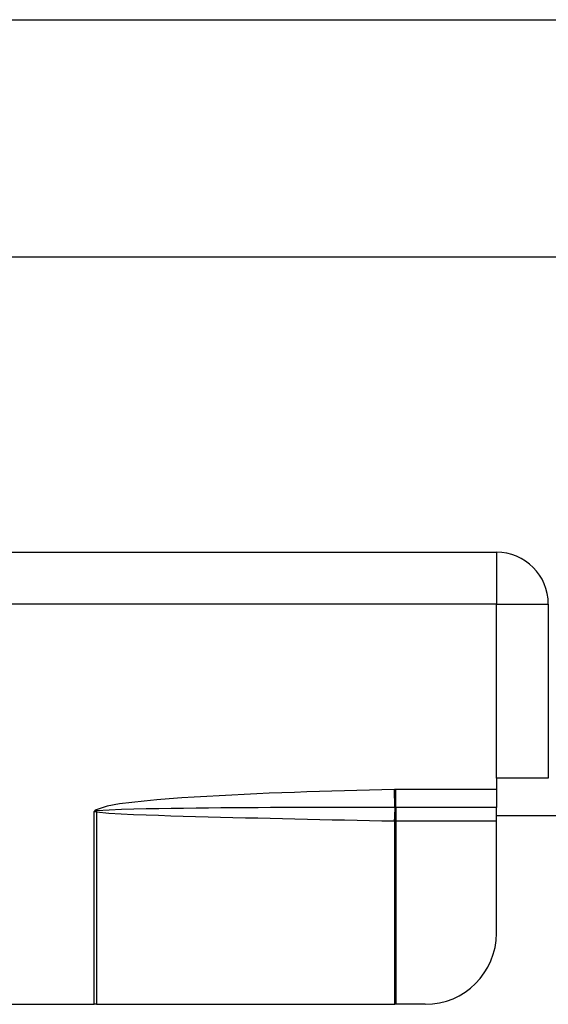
# Model space of a CAD drawing. Header units: inches. Extents: x 4 to 149, y 7 to 82.
# Tile 113 of 188: x 13.307 to 14.185, y 52.546 to 54.18. Entities that reach past the tile are written whole.
import ezdxf

# ---------------------------------------------------------------- set-up
doc = ezdxf.new("R2010")
doc.units = ezdxf.units.IN
doc.header["$MEASUREMENT"] = 0
doc.layers.add('Visible Edges(ANSI)', color=7, linetype='Continuous', lineweight=25)
doc.layers.add('Visible Tangent Edges(ANSI)', color=7, linetype='Continuous', lineweight=25)

msp = doc.modelspace()

# ---------------------------------------------------------------- linework, layer by layer
at = {"layer": 'Visible Edges(ANSI)'}
for p, q in [((4.7783, 54.1797), (26.9224, 54.1797)), ((26.9224, 53.786), (4.7783, 53.786)), ((11.2705, 53.2964), (14.0985, 53.2964)), ((14.1845, 53.2104), (14.1845, 52.9214)), ((14.1845, 52.9214), (14.0985, 52.9214)), ((14.0985, 52.9214), (14.0985, 52.9026)), ((14.0985, 52.9026), (14.0985, 52.8728)), ((14.0985, 52.8505), (14.0985, 52.8728)), ((14.0985, 52.8594), (18.1035, 52.8594)), ((14.0985, 52.6645), (14.0985, 52.8505)), ((11.9386, 52.5464), (13.4305, 52.5464)), ((13.4346, 52.5464), (13.4305, 52.5464)), ((13.4346, 52.5464), (13.93, 52.5464)), ((13.9314, 52.5464), (13.93, 52.5464)), ((13.9804, 52.5464), (13.9314, 52.5464))]:
    msp.add_line(p, q, dxfattribs=at)
for centre, radius, start, end in [((14.0985, 53.2104), 0.086, 0, 90), ((13.9804, 52.6645), 0.1181, 270, 0)]:
    msp.add_arc(centre, radius, start, end, dxfattribs=at)
at = {"layer": 'Visible Tangent Edges(ANSI)'}
for p, q in [((14.0985, 53.2964), (14.0985, 53.2104)), ((14.0985, 53.2104), (12.7903, 53.2104)), ((14.0985, 52.9214), (14.0985, 53.2104)), ((14.0985, 53.2104), (14.1845, 53.2104)), ((14.0985, 52.9026), (13.9314, 52.9026)), ((13.9314, 52.8728), (13.9314, 52.9026)), ((13.9298, 52.8728), (13.9292, 52.9025)), ((13.9314, 52.8728), (13.9313, 52.8728)), ((14.0985, 52.8728), (13.9314, 52.8728)), ((13.9314, 52.8728), (13.9314, 52.8505)), ((13.4327, 52.8685), (13.4305, 52.8664)), ((13.4341, 52.867), (13.4305, 52.8664)), ((13.4305, 52.5464), (13.4305, 52.8664)), ((13.4305, 52.8664), (13.434, 52.8658)), ((13.4341, 52.867), (13.4327, 52.8685)), ((13.4346, 52.8657), (13.4346, 52.5464)), ((13.93, 52.8505), (13.9314, 52.8505)), ((13.93, 52.5464), (13.93, 52.8505)), ((13.9314, 52.8505), (14.0985, 52.8505)), ((13.9314, 52.8505), (13.9314, 52.5464))]:
    msp.add_line(p, q, dxfattribs=at)
at = {"layer": 'Visible Tangent Edges(ANSI)', "flags": 128}
for points in [[(13.9314, 52.9026), (13.9313, 52.9026), (13.9313, 52.9026), (13.9312, 52.9026), (13.9311, 52.9026), (13.931, 52.9026), (13.9309, 52.9026), (13.9308, 52.9026), (13.9307, 52.9026), (13.9306, 52.9026), (13.9305, 52.9026), (13.9304, 52.9026), (13.9303, 52.9026), (13.9302, 52.9026), (13.9301, 52.9026), (13.93, 52.9026), (13.93, 52.9026), (13.9299, 52.9026), (13.9298, 52.9026), (13.9297, 52.9025), (13.9296, 52.9025), (13.9295, 52.9025), (13.9294, 52.9025), (13.9293, 52.9025), (13.9292, 52.9025)], [(13.9292, 52.9025), (13.9084, 52.9021), (13.8877, 52.9016), (13.8669, 52.9011), (13.8461, 52.9006), (13.8253, 52.9), (13.8046, 52.8993), (13.7838, 52.8987), (13.763, 52.8979), (13.7423, 52.8972), (13.7215, 52.8964), (13.7007, 52.8955), (13.68, 52.8946), (13.6592, 52.8936), (13.6385, 52.8925), (13.6177, 52.8913), (13.597, 52.8901), (13.5762, 52.8887), (13.5555, 52.8872), (13.5347, 52.8855), (13.514, 52.8836), (13.4934, 52.8814), (13.4728, 52.8787), (13.4523, 52.8752), (13.4327, 52.8685)], [(13.9298, 52.8728), (13.9092, 52.8729), (13.8886, 52.8729), (13.8679, 52.873), (13.8473, 52.873), (13.8267, 52.873), (13.8061, 52.873), (13.7854, 52.8729), (13.7648, 52.8729), (13.7442, 52.8728), (13.7235, 52.8727), (13.7029, 52.8726), (13.6823, 52.8725), (13.6617, 52.8724), (13.641, 52.8722), (13.6204, 52.872), (13.5998, 52.8718), (13.5792, 52.8715), (13.5585, 52.8713), (13.5379, 52.8709), (13.5173, 52.8705), (13.4967, 52.87), (13.4761, 52.8695), (13.4555, 52.8686), (13.435, 52.8672)], [(13.9313, 52.8728), (13.9313, 52.8728), (13.9312, 52.8728), (13.9312, 52.8728), (13.9311, 52.8728), (13.931, 52.8728), (13.931, 52.8728), (13.9309, 52.8728), (13.9308, 52.8728), (13.9308, 52.8728), (13.9307, 52.8728), (13.9306, 52.8728), (13.9306, 52.8728), (13.9305, 52.8728), (13.9305, 52.8728), (13.9304, 52.8728), (13.9303, 52.8728), (13.9303, 52.8728), (13.9302, 52.8728), (13.9301, 52.8728), (13.9301, 52.8728), (13.93, 52.8728), (13.93, 52.8728), (13.9299, 52.8728), (13.9298, 52.8728)], [(13.434, 52.8658), (13.434, 52.8658), (13.434, 52.8658), (13.4341, 52.8658), (13.4341, 52.8658), (13.4341, 52.8658), (13.4341, 52.8658), (13.4342, 52.8658), (13.4342, 52.8658), (13.4342, 52.8658), (13.4343, 52.8658), (13.4343, 52.8658), (13.4343, 52.8657), (13.4343, 52.8657), (13.4344, 52.8657), (13.4344, 52.8657), (13.4344, 52.8657), (13.4344, 52.8657), (13.4345, 52.8657), (13.4345, 52.8657), (13.4345, 52.8657), (13.4345, 52.8657), (13.4346, 52.8657), (13.4346, 52.8657), (13.4346, 52.8657)], [(13.435, 52.8672), (13.435, 52.8671), (13.4349, 52.8671), (13.4349, 52.8671), (13.4349, 52.8671), (13.4348, 52.8671), (13.4348, 52.8671), (13.4348, 52.8671), (13.4347, 52.8671), (13.4347, 52.8671), (13.4346, 52.8671), (13.4346, 52.8671), (13.4346, 52.8671), (13.4345, 52.8671), (13.4345, 52.8671), (13.4345, 52.8671), (13.4344, 52.867), (13.4344, 52.867), (13.4344, 52.867), (13.4343, 52.867), (13.4343, 52.867), (13.4343, 52.867), (13.4342, 52.867), (13.4342, 52.867), (13.4341, 52.867)], [(13.4346, 52.8657), (13.4551, 52.8635), (13.4757, 52.8623), (13.4963, 52.8614), (13.5169, 52.8606), (13.5374, 52.8599), (13.558, 52.8592), (13.5786, 52.8586), (13.5992, 52.858), (13.6198, 52.8575), (13.6404, 52.8569), (13.661, 52.8564), (13.6817, 52.8559), (13.7023, 52.8555), (13.7229, 52.855), (13.7435, 52.8545), (13.7641, 52.8541), (13.7847, 52.8536), (13.8053, 52.8532), (13.8259, 52.8527), (13.8465, 52.8523), (13.8671, 52.8518), (13.8877, 52.8514), (13.9083, 52.851), (13.9289, 52.8506)], [(13.9289, 52.8506), (13.9289, 52.8506), (13.929, 52.8506), (13.929, 52.8505), (13.9291, 52.8505), (13.9291, 52.8505), (13.9292, 52.8505), (13.9292, 52.8505), (13.9292, 52.8505), (13.9293, 52.8505), (13.9293, 52.8505), (13.9294, 52.8505), (13.9294, 52.8505), (13.9295, 52.8505), (13.9295, 52.8505), (13.9296, 52.8505), (13.9296, 52.8505), (13.9296, 52.8505), (13.9297, 52.8505), (13.9297, 52.8505), (13.9298, 52.8505), (13.9298, 52.8505), (13.9299, 52.8505), (13.9299, 52.8505), (13.93, 52.8505)]]:
    msp.add_lwpolyline(points, dxfattribs=at)
at = {"layer": 'Visible Tangent Edges(ANSI)'}
for centre, major_axis, ratio, start_param, end_param in [((13.9303, 52.8506), (0.0006, 0.0295), 0.047619, 0.716525, 1.571786), ((13.9314, 52.8505), (-0.0012, -0.0295), 0.047591, 3.857126, 4.714298), ((13.4352, 52.8658), (0.0038, 0.0293), 0.03992, 1.537251, 1.575997), ((13.436, 52.8657), (-0.0072, -0.0286), 0.046206, 4.671499, 4.72396)]:
    msp.add_ellipse(centre, major_axis=major_axis, ratio=ratio, start_param=start_param, end_param=end_param, dxfattribs=at)

doc.saveas('drawing.dxf')
